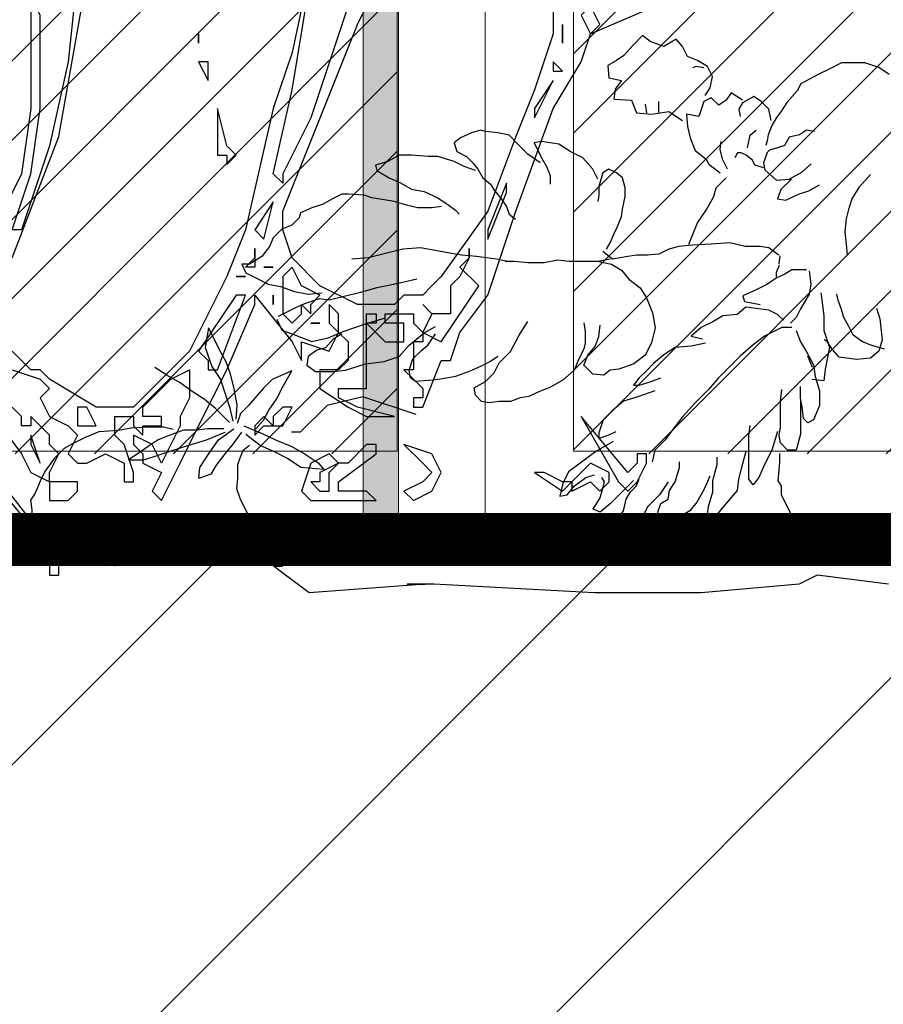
# Model space of a CAD drawing. Header units: centimetres. Extents: x 100159 to 737697, y -50084 to 234864.
# Tile 119 of 165: x 403888 to 403937, y -17888 to -17832. Entities that reach past the tile are written whole.
import ezdxf

# ---------------------------------------------------------------- set-up
doc = ezdxf.new("R2010")
doc.units = ezdxf.units.CM
doc.linetypes.add('CACHEX2', pattern=[19.05, 12.7, -6.35])
doc.layers.get('0').update_dxf_attribs({"lineweight": 5})
for name, color, linetype, lineweight in [('40', 8, 'CACHEX2', 5), ('DDL- MENUISERIES EXT', 8, 'Continuous', 5), ('DDL- STRUCTURE', 5, 'Continuous', 5), ('DDL-HACHURES', 252, 'Continuous', 13), ('DDL-HACHURES POCHAGE GRIS', 251, 'Continuous', 5), ('DDL-TRAIT EPAIS', 7, 'Continuous', 5)]:
    doc.layers.add(name, color=color, linetype=linetype, lineweight=lineweight)
doc.layers.add('DDL- PAYSAGE', color=63, linetype='Continuous')

# ---------------------------------------------------------------- blocks, each defined once
blk = doc.blocks.new('fenetre facade est self')
at = {"layer": 'DDL- MENUISERIES EXT', "lineweight": 5, "true_color": 0x7aafdf}
h = blk.add_hatch(dxfattribs=at)
h.set_pattern_fill('ANSI31', color=143, angle=-1e-14)
h.paths.add_polyline_path([(-2052.073, 3), (-2188.079, 3), (-2188.079, -349), (-2052.073, -349)])
h.paths.add_polyline_path([(-1962.073, 3), (-2042.073, 3), (-2042.073, -349), (-1962.073, -349)])
h.paths.add_polyline_path([(-1772.073, 3.142), (-1952.073, 3.142), (-1952.073, -349), (-1772.073, -349)])
h.paths.add_polyline_path([(-1682.073, 3.116), (-1762.073, 3.116), (-1762.073, -349), (-1682.073, -349)])
h.paths.add_polyline_path([(-1557.454, 3.116), (-1672.073, 3.116), (-1672.073, -349), (-1557.454, -349)])
h.paths.add_polyline_path([(-1455.454, 3), (-1547.454, 3), (-1547.454, -349), (-1455.454, -349)])
h.paths.add_polyline_path([(-1122.044, 3), (-1355.594, 3), (-1355.594, -349), (-1122.044, -349)])
h.paths.add_polyline_path([(-948.044, 3.142), (-1112.044, 3.142), (-1112.044, -349), (-948.044, -349)])
h.paths.add_polyline_path([(-747.044, 3.142), (-938.044, 3.142), (-938.044, -349), (-747.044, -349)])
h.paths.add_polyline_path([(-557.044, 3.213), (-737.044, 3.213), (-737.044, -349), (-557.044, -349)])
h.paths.add_polyline_path([(-467.044, 3.142), (-547.044, 3.142), (-547.044, -349), (-467.044, -349)])
h.paths.add_polyline_path([(-277.044, 3.142), (-457.044, 3.142), (-457.044, -349), (-277.044, -349)])
h.paths.add_polyline_path([(-64.589, 3.142), (-267.044, 3.142), (-267.044, -349), (-64.589, -349)])
at = {"linetype": 'Continuous'}
for points in [[(-2047.073, 8), (-2047.073, -353.858), (-1957.073, -353.858), (-1957.073, 8)], [(-1767.073, 8.142), (-1767.073, -353.858), (-1957.073, -353.858), (-1957.073, 8.142)], [(-2042.073, 3), (-2042.073, -348.858), (-1962.073, -348.858), (-1962.073, 3)], [(-1772.073, 3.142), (-1772.073, -348.858), (-1952.073, -348.858), (-1952.073, 3.142)]]:
    blk.add_lwpolyline(points, close=True, dxfattribs=at)
blk = doc.blocks.new('ARBUST3')
at = {"color": 0}
for p, q in [((0.0386, 0.6166), (0.0454, 0.6247)), ((0.0454, 0.6247), (0.0589, 0.6166)), ((0.0589, 0.6166), (0.0738, 0.622)), ((0.0738, 0.622), (0.0819, 0.6288)), ((0.0819, 0.6288), (0.0927, 0.6179)), ((0.0332, 0.6058), (0.0386, 0.6166)), ((0.0927, 0.6179), (0.1022, 0.6071)), ((-0.174, 0.594), (-0.1589, 0.599)), ((-0.1589, 0.599), (-0.1475, 0.599)), ((-0.1475, 0.599), (-0.1337, 0.599)), ((-0.1337, 0.599), (-0.1211, 0.5927)), ((0.0115, 0.5949), (0.0224, 0.6017)), ((0.0224, 0.6017), (0.0332, 0.6058)), ((0.1022, 0.6071), (0.1103, 0.6017)), ((0.1103, 0.6017), (0.1198, 0.5963)), ((-0.1853, 0.5864), (-0.174, 0.594)), ((-0.1211, 0.5927), (-0.1085, 0.5864)), ((0.0061, 0.5841), (0.0115, 0.5949)), ((0.0156, 0.5936), (0.0237, 0.5949)), ((0.0237, 0.5949), (0.0278, 0.5936)), ((0.1198, 0.5963), (0.1184, 0.5827)), ((-0.1085, 0.5864), (-0.0896, 0.5763)), ((-0.0896, 0.5763), (-0.0858, 0.5688)), ((0.0088, 0.5719), (0.0061, 0.5841)), ((0.1184, 0.5827), (0.1049, 0.58)), ((0.1049, 0.58), (0.1117, 0.5706)), ((-0.0858, 0.5688), (-0.0744, 0.5562)), ((-0.0264, 0.5584), (-0.0142, 0.5665)), ((-0.0142, 0.5665), (-0.0088, 0.5584)), ((0.0142, 0.5638), (0.0088, 0.5719)), ((0.1117, 0.5706), (0.113, 0.5597)), ((-0.0744, 0.5562), (-0.0681, 0.5461)), ((-0.0548, 0.5489), (-0.0467, 0.557)), ((-0.0467, 0.557), (-0.0385, 0.5624)), ((-0.0385, 0.5624), (-0.0264, 0.5557)), ((-0.0264, 0.5557), (-0.0223, 0.5489)), ((-0.0088, 0.5584), (-0.0006, 0.553)), ((-0.0006, 0.553), (0.0075, 0.5611)), ((0.0075, 0.5611), (0.0156, 0.557)), ((0.0156, 0.557), (0.021, 0.5408)), ((0.0643, 0.5516), (0.0643, 0.557)), ((0.0941, 0.5584), (0.0887, 0.5448)), ((0.113, 0.5597), (0.0941, 0.5584)), ((-0.0681, 0.5461), (-0.0631, 0.5398)), ((-0.0575, 0.5367), (-0.0548, 0.5489)), ((-0.0223, 0.5489), (-0.0237, 0.5408)), ((0.0535, 0.5462), (0.0386, 0.5367)), ((0.0724, 0.5435), (0.0535, 0.5462)), ((0.0643, 0.5448), (0.0643, 0.5516)), ((0.0887, 0.5448), (0.0724, 0.5435)), ((0.0792, 0.5543), (0.0778, 0.5448)), ((-0.0631, 0.5398), (-0.0581, 0.531)), ((0.021, 0.5408), (0.0345, 0.5435)), ((0.0345, 0.5435), (0.0332, 0.5299)), ((-0.1047, 0.5247), (-0.0959, 0.5259)), ((-0.0959, 0.5259), (-0.0883, 0.5209)), ((-0.0581, 0.531), (-0.0543, 0.5209)), ((-0.0345, 0.5205), (-0.0412, 0.5259)), ((0.0332, 0.5299), (0.0305, 0.5177)), ((0.2267, 0.5205), (0.2389, 0.5232)), ((0.2389, 0.5232), (0.2524, 0.5245)), ((0.2524, 0.5245), (0.2578, 0.5259)), ((0.2578, 0.5259), (0.2673, 0.5232)), ((0.2673, 0.5232), (0.2795, 0.5177)), ((-0.0883, 0.5209), (-0.077, 0.5184)), ((-0.077, 0.5184), (-0.0719, 0.5095)), ((-0.0543, 0.5209), (-0.053, 0.5146)), ((-0.053, 0.5146), (-0.0518, 0.5095)), ((-0.0318, 0.5069), (-0.0345, 0.5205)), ((-0.002, 0.5056), (-0.0034, 0.5137)), ((0.0305, 0.5177), (0.0251, 0.5042)), ((0.1726, 0.511), (0.1915, 0.5137)), ((0.1915, 0.5137), (0.1996, 0.5123)), ((0.1996, 0.5123), (0.1915, 0.4961)), ((0.2172, 0.511), (0.2267, 0.5205)), ((0.2795, 0.5177), (0.2862, 0.5123)), ((0.2862, 0.5123), (0.2835, 0.5029)), ((-0.0719, 0.5095), (-0.0644, 0.507)), ((-0.0644, 0.507), (-0.0555, 0.5045)), ((-0.0555, 0.5045), (-0.053, 0.502)), ((-0.053, 0.502), (-0.0492, 0.4906)), ((-0.0047, 0.4947), (-0.002, 0.5056)), ((0.0251, 0.5042), (0.0129, 0.4947)), ((0.1469, 0.4961), (0.1604, 0.5029)), ((0.1604, 0.5029), (0.1726, 0.511)), ((0.2064, 0.5001), (0.2172, 0.511)), ((0.2835, 0.5029), (0.2727, 0.4974)), ((-0.0399, 0.488), (-0.0372, 0.4934)), ((-0.0372, 0.4934), (-0.0304, 0.4988)), ((-0.0304, 0.4988), (-0.025, 0.5015)), ((-0.025, 0.5015), (-0.0209, 0.5015)), ((-0.0209, 0.5015), (-0.0182, 0.4961)), ((-0.0101, 0.4839), (-0.0047, 0.4947)), ((0.0129, 0.4947), (0.0102, 0.4893)), ((0.136, 0.4839), (0.1469, 0.4961)), ((0.1915, 0.4961), (0.1861, 0.4866)), ((0.1929, 0.4907), (0.2064, 0.5001)), ((0.2727, 0.4974), (0.2659, 0.4907)), ((0.2754, 0.4866), (0.2862, 0.492)), ((0.2862, 0.492), (0.3038, 0.4974)), ((0.3038, 0.4974), (0.3147, 0.4974)), ((0.3147, 0.4974), (0.3323, 0.4988)), ((0.3323, 0.4988), (0.3458, 0.4988)), ((0.3458, 0.4988), (0.358, 0.492)), ((0.358, 0.492), (0.3715, 0.488)), ((-0.0908, 0.4805), (-0.1009, 0.4894)), ((-0.077, 0.473), (-0.0908, 0.4805)), ((-0.0505, 0.4831), (-0.0631, 0.4717)), ((-0.0492, 0.4906), (-0.0505, 0.4831)), ((-0.0494, 0.4852), (-0.0399, 0.488)), ((0.0102, 0.4893), (-0.002, 0.4798)), ((0.1103, 0.4798), (0.1184, 0.4839)), ((0.1184, 0.4839), (0.1252, 0.4798)), ((0.1306, 0.4731), (0.136, 0.4839)), ((0.1861, 0.4866), (0.182, 0.4771)), ((0.2605, 0.4839), (0.2551, 0.4744)), ((0.2659, 0.4907), (0.2605, 0.4839)), ((0.2632, 0.4825), (0.2754, 0.4866)), ((0.3702, 0.4825), (0.3566, 0.4744)), ((0.3715, 0.488), (0.3702, 0.4825)), ((-0.1652, 0.478), (-0.1526, 0.4641)), ((-0.0795, 0.473), (-0.0681, 0.4616)), ((-0.0631, 0.4717), (-0.077, 0.473)), ((0.0021, 0.4636), (-0.0088, 0.4744)), ((0.1008, 0.4636), (0.1036, 0.4744)), ((0.1036, 0.4744), (0.1103, 0.4798)), ((0.1252, 0.4798), (0.1293, 0.4649)), ((0.182, 0.4771), (0.182, 0.4676)), ((0.2551, 0.4744), (0.247, 0.4676)), ((0.3566, 0.4744), (0.3444, 0.469)), ((-0.1526, 0.4641), (-0.145, 0.4515)), ((-0.0984, 0.4604), (-0.1097, 0.4667)), ((-0.087, 0.4566), (-0.0984, 0.4604)), ((-0.0681, 0.4616), (-0.0644, 0.4515)), ((0.0048, 0.4541), (0.0021, 0.4636)), ((0.1008, 0.4541), (0.1008, 0.4636)), ((0.1293, 0.4649), (0.1293, 0.4555)), ((0.2429, 0.4609), (0.2348, 0.4514)), ((0.247, 0.4676), (0.2429, 0.4609)), ((0.3187, 0.4595), (0.3038, 0.4527)), ((0.3323, 0.4622), (0.3187, 0.4595)), ((0.3444, 0.469), (0.3323, 0.4622)), ((-0.145, 0.4515), (-0.1412, 0.4402)), ((-0.0732, 0.4503), (-0.087, 0.4566)), ((-0.0644, 0.4515), (-0.0732, 0.4503)), ((0.0129, 0.4392), (0.0048, 0.4541)), ((0.1036, 0.4406), (0.1008, 0.4541)), ((0.1293, 0.4555), (0.1306, 0.4487)), ((0.2348, 0.4514), (0.2294, 0.4433)), ((0.3038, 0.4527), (0.2917, 0.4446)), ((0.3363, 0.4446), (0.3512, 0.4487)), ((0.3512, 0.4487), (0.3756, 0.4527)), ((0.3756, 0.4527), (0.3837, 0.4555)), ((0.3837, 0.4555), (0.4013, 0.4568)), ((0.4013, 0.4568), (0.408, 0.4568)), ((0.408, 0.4568), (0.4189, 0.4514)), ((0.4189, 0.4514), (0.4283, 0.446)), ((-0.1412, 0.4402), (-0.1387, 0.4301)), ((0.0224, 0.4257), (0.0129, 0.4392)), ((0.1049, 0.4324), (0.1036, 0.4406)), ((0.2294, 0.4433), (0.2267, 0.4351)), ((0.2849, 0.4392), (0.2808, 0.4351)), ((0.2917, 0.4446), (0.2849, 0.4392)), ((0.2998, 0.4433), (0.3106, 0.4419)), ((0.3106, 0.4419), (0.3255, 0.4419)), ((0.3255, 0.4419), (0.3363, 0.4446)), ((0.4283, 0.446), (0.4405, 0.4419)), ((0.4405, 0.4419), (0.4527, 0.4365)), ((-0.1387, 0.4301), (-0.1374, 0.4162)), ((0.109, 0.4216), (0.1049, 0.4324)), ((0.2267, 0.4351), (0.2199, 0.4297)), ((0.4527, 0.4365), (0.4541, 0.4311)), ((0.4541, 0.4311), (0.4622, 0.423)), ((-0.1374, 0.4162), (-0.1387, 0.4024)), ((0.0278, 0.4121), (0.0224, 0.4257)), ((0.113, 0.4135), (0.109, 0.4216)), ((0.4622, 0.423), (0.473, 0.4189)), ((0.473, 0.4189), (0.4825, 0.4094)), ((0.0318, 0.4026), (0.0278, 0.4121)), ((0.1171, 0.404), (0.113, 0.4135)), ((0.4825, 0.4094), (0.4865, 0.3999)), ((-0.1387, 0.4024), (-0.14, 0.391)), ((-0.0656, 0.3905), (-0.0548, 0.3986)), ((-0.0548, 0.3986), (-0.0453, 0.3999)), ((-0.0453, 0.3999), (-0.0291, 0.3999)), ((-0.0291, 0.3999), (-0.0128, 0.404)), ((-0.0128, 0.404), (0.0075, 0.4026)), ((0.0075, 0.4026), (0.0278, 0.4013)), ((0.0278, 0.4013), (0.0427, 0.3999)), ((0.0427, 0.3999), (0.0535, 0.3972)), ((0.0535, 0.3972), (0.0643, 0.3918)), ((0.1211, 0.3972), (0.1171, 0.404)), ((0.293, 0.3932), (0.3228, 0.3986)), ((0.3228, 0.3986), (0.3417, 0.3972)), ((0.3417, 0.3972), (0.3796, 0.3878)), ((0.4865, 0.3999), (0.4947, 0.3891)), ((-0.0669, 0.3898), (-0.0656, 0.3809)), ((0.0643, 0.3918), (0.0778, 0.3905)), ((0.0765, 0.3905), (0.0887, 0.3905)), ((0.0887, 0.3905), (0.0981, 0.3891)), ((0.0981, 0.3891), (0.1144, 0.3864)), ((0.1144, 0.3864), (0.1252, 0.3945)), ((0.1171, 0.3864), (0.1306, 0.3837)), ((0.1617, 0.3837), (0.1739, 0.385)), ((0.1739, 0.385), (0.1888, 0.3823)), ((0.2281, 0.3837), (0.2402, 0.3864)), ((0.2402, 0.3864), (0.2619, 0.3891)), ((0.2619, 0.3891), (0.2781, 0.3905)), ((0.2781, 0.3905), (0.293, 0.3932)), ((0.3796, 0.3878), (0.3972, 0.3864)), ((0.4947, 0.3891), (0.5082, 0.381)), ((-0.0957, 0.3748), (-0.0894, 0.3748)), ((-0.0894, 0.3748), (-0.08, 0.3748)), ((-0.08, 0.3748), (-0.0722, 0.3701)), ((-0.066, 0.3795), (-0.0628, 0.3717)), ((0.1049, 0.3742), (0.0968, 0.3647)), ((0.1157, 0.381), (0.1049, 0.3742)), ((0.1293, 0.3837), (0.1157, 0.381)), ((0.1306, 0.3837), (0.1455, 0.3837)), ((0.1455, 0.3837), (0.1617, 0.3837)), ((0.1888, 0.3823), (0.2064, 0.3823)), ((0.2064, 0.3823), (0.2213, 0.3837)), ((0.2213, 0.3837), (0.2308, 0.3837)), ((0.5082, 0.381), (0.5163, 0.381)), ((0.5163, 0.381), (0.5122, 0.3715)), ((-0.0988, 0.3733), (-0.1003, 0.3592)), ((-0.0722, 0.3701), (-0.0628, 0.3655)), ((-0.0628, 0.3717), (-0.0628, 0.367)), ((-0.0628, 0.3655), (-0.0535, 0.3592)), ((0.0968, 0.3647), (0.0846, 0.3553)), ((0.3268, 0.3647), (0.3377, 0.362)), ((0.5014, 0.3661), (0.4879, 0.3593)), ((0.5122, 0.3715), (0.5014, 0.3661)), ((-0.1003, 0.3592), (-0.0988, 0.3483)), ((-0.0535, 0.3592), (-0.041, 0.3529)), ((-0.041, 0.3529), (-0.0269, 0.3467)), ((0.0846, 0.3553), (0.0778, 0.3444)), ((0.3377, 0.362), (0.3553, 0.358)), ((0.3553, 0.358), (0.3702, 0.3553)), ((0.3702, 0.3553), (0.3891, 0.3498)), ((0.4744, 0.3566), (0.4595, 0.3512)), ((0.4879, 0.3593), (0.4744, 0.3566)), ((-0.1337, 0.3318), (-0.1299, 0.3419)), ((-0.1299, 0.3419), (-0.1286, 0.3482)), ((-0.1113, 0.3498), (-0.1129, 0.3389)), ((-0.0988, 0.3483), (-0.0894, 0.3326)), ((-0.0269, 0.3467), (-0.0285, 0.3404)), ((0.0778, 0.3444), (0.0711, 0.3282)), ((0.3891, 0.3498), (0.4053, 0.3458)), ((0.4053, 0.3458), (0.4216, 0.3417)), ((0.4216, 0.3417), (0.4324, 0.3431)), ((0.4446, 0.3485), (0.4297, 0.3498)), ((0.4324, 0.3431), (0.4486, 0.3377)), ((0.4595, 0.3512), (0.4446, 0.3485)), ((-0.1715, 0.333), (-0.1752, 0.3217)), ((-0.1362, 0.3229), (-0.1337, 0.3318)), ((-0.1129, 0.3389), (-0.1144, 0.3248)), ((-0.0894, 0.3326), (-0.0847, 0.3232)), ((-0.0644, 0.3264), (-0.055, 0.331)), ((-0.055, 0.331), (-0.0441, 0.3326)), ((-0.0285, 0.3404), (-0.0456, 0.3373)), ((-0.0441, 0.3326), (-0.03, 0.3342)), ((-0.03, 0.3342), (-0.0206, 0.3264)), ((0.4486, 0.3377), (0.4581, 0.3336)), ((0.4581, 0.3336), (0.4662, 0.3295)), ((-0.1752, 0.3217), (-0.1778, 0.299)), ((-0.1412, 0.3141), (-0.1362, 0.3229)), ((-0.1144, 0.3248), (-0.1144, 0.3091)), ((-0.0847, 0.3232), (-0.0785, 0.317)), ((-0.0707, 0.3201), (-0.0644, 0.3264)), ((-0.0206, 0.3264), (-0.005, 0.3248)), ((-0.005, 0.3248), (0.0059, 0.3185)), ((0.0711, 0.3282), (0.0684, 0.3119)), ((0.3823, 0.316), (0.3607, 0.3228)), ((0.4662, 0.3295), (0.4771, 0.3241)), ((0.4784, 0.3214), (0.473, 0.3092)), ((-0.1463, 0.304), (-0.1412, 0.3141)), ((-0.08, 0.3123), (-0.0691, 0.3123)), ((-0.0691, 0.3123), (-0.0503, 0.3029)), ((0.0059, 0.3185), (0.0184, 0.3123)), ((0.0184, 0.3123), (0.0294, 0.3029)), ((0.0684, 0.3119), (0.0724, 0.2957)), ((0.1293, 0.3024), (0.1279, 0.3146)), ((0.1455, 0.3173), (0.1442, 0.3079)), ((0.2159, 0.3038), (0.2064, 0.3187)), ((0.3187, 0.3065), (0.3065, 0.3133)), ((0.4067, 0.3079), (0.3823, 0.316)), ((0.5465, 0.2999), (0.5525, 0.3118)), ((0.5525, 0.3118), (0.5561, 0.2904)), ((-0.1778, 0.299), (-0.174, 0.2864)), ((-0.1563, 0.2965), (-0.1463, 0.304)), ((-0.1144, 0.3091), (-0.1207, 0.2904)), ((-0.1185, 0.2965), (-0.1148, 0.299)), ((-0.0847, 0.3091), (-0.0894, 0.2966)), ((-0.0503, 0.3029), (-0.0378, 0.2935)), ((0.0294, 0.3029), (0.0169, 0.2998)), ((0.1333, 0.2916), (0.1293, 0.3024)), ((0.1442, 0.3079), (0.1442, 0.2957)), ((0.2253, 0.2862), (0.2159, 0.3038)), ((0.3147, 0.293), (0.3065, 0.3052)), ((0.335, 0.293), (0.3187, 0.3065)), ((0.4229, 0.3011), (0.4067, 0.3079)), ((0.408, 0.3052), (0.4175, 0.2997)), ((0.4175, 0.2997), (0.4256, 0.2903)), ((0.4405, 0.297), (0.4229, 0.3011)), ((0.4581, 0.3038), (0.4405, 0.297)), ((0.473, 0.3092), (0.4581, 0.3038)), ((0.5406, 0.288), (0.5465, 0.2999)), ((-0.1803, 0.2889), (-0.1664, 0.2927)), ((-0.1664, 0.2927), (-0.1563, 0.2965)), ((-0.1311, 0.2801), (-0.1236, 0.2889)), ((-0.1236, 0.2889), (-0.1185, 0.2965)), ((-0.1207, 0.2904), (-0.116, 0.2669)), ((-0.0894, 0.2966), (-0.0957, 0.2857)), ((-0.0378, 0.2935), (-0.0238, 0.281)), ((0.0138, 0.2951), (0.0294, 0.2919)), ((0.0294, 0.2919), (0.0466, 0.2904)), ((0.0466, 0.2904), (0.0591, 0.2826)), ((0.0724, 0.2957), (0.0792, 0.2821)), ((0.1414, 0.2821), (0.1333, 0.2916)), ((0.1442, 0.2957), (0.1455, 0.2889)), ((0.1455, 0.2889), (0.1509, 0.2781)), ((0.3214, 0.2875), (0.3147, 0.293)), ((0.3458, 0.2808), (0.335, 0.293)), ((0.4256, 0.2903), (0.4351, 0.2875)), ((0.5561, 0.2904), (0.5489, 0.2701)), ((-0.174, 0.2864), (-0.1652, 0.2788)), ((-0.1652, 0.2788), (-0.15, 0.2776)), ((-0.15, 0.2776), (-0.1311, 0.2801)), ((-0.0957, 0.2857), (-0.1035, 0.2716)), ((-0.1022, 0.2687), (-0.0971, 0.2813)), ((-0.0238, 0.281), (-0.0113, 0.2685)), ((0.0591, 0.2826), (0.07, 0.2732)), ((0.0792, 0.2821), (0.0914, 0.2727)), ((0.1455, 0.2713), (0.1414, 0.2821)), ((0.1509, 0.2781), (0.1563, 0.2659)), ((0.2375, 0.274), (0.2253, 0.2862)), ((0.2389, 0.2808), (0.247, 0.2754)), ((0.3309, 0.2781), (0.3214, 0.2875)), ((0.335, 0.2659), (0.3309, 0.2781)), ((0.362, 0.2754), (0.3458, 0.2808)), ((0.4351, 0.2875), (0.4446, 0.2808)), ((0.4446, 0.2808), (0.4459, 0.2713)), ((0.5334, 0.2749), (0.5406, 0.288)), ((-0.116, 0.2669), (-0.1144, 0.2544)), ((-0.1035, 0.2716), (-0.105, 0.2591)), ((-0.0113, 0.2685), (-0.0003, 0.2575)), ((0.07, 0.2732), (0.0778, 0.2653)), ((0.0914, 0.2727), (0.1076, 0.2672)), ((0.1076, 0.2672), (0.1171, 0.2659)), ((0.136, 0.2618), (0.1455, 0.2713)), ((0.2429, 0.2632), (0.2375, 0.274)), ((0.247, 0.2754), (0.2578, 0.2699)), ((0.2578, 0.2699), (0.27, 0.2645)), ((0.3823, 0.2727), (0.362, 0.2754)), ((0.404, 0.2659), (0.3823, 0.2727)), ((0.4459, 0.2713), (0.4365, 0.2645)), ((0.5287, 0.2618), (0.5334, 0.2749)), ((0.5489, 0.2701), (0.5394, 0.2558)), ((0.5977, 0.2606), (0.6108, 0.2689)), ((-0.105, 0.2591), (-0.1097, 0.2434)), ((-0.0003, 0.2575), (0.0106, 0.245)), ((0.0747, 0.2528), (0.0622, 0.2575)), ((0.0778, 0.2653), (0.0857, 0.2575)), ((0.0857, 0.2575), (0.0919, 0.2497)), ((0.1171, 0.2659), (0.1239, 0.2605)), ((0.1239, 0.2605), (0.136, 0.2618)), ((0.1563, 0.2659), (0.1685, 0.2551)), ((0.2524, 0.2537), (0.2429, 0.2632)), ((0.27, 0.2645), (0.2849, 0.2591)), ((0.2849, 0.2591), (0.2984, 0.2564)), ((0.2984, 0.2564), (0.3093, 0.2551)), ((0.3282, 0.2537), (0.3336, 0.2578)), ((0.3336, 0.2578), (0.335, 0.2659)), ((0.4175, 0.2645), (0.404, 0.2659)), ((0.4365, 0.2645), (0.4175, 0.2645)), ((0.4621, 0.2654), (0.4835, 0.2558)), ((0.4716, 0.2487), (0.4621, 0.2654)), ((0.5251, 0.2475), (0.5287, 0.2618)), ((0.5834, 0.2523), (0.5977, 0.2606)), ((-0.1144, 0.2544), (-0.1019, 0.256)), ((-0.0894, 0.2356), (-0.0894, 0.2481)), ((0.0857, 0.2497), (0.0747, 0.2528)), ((0.0919, 0.2497), (0.0857, 0.2497)), ((0.1685, 0.2551), (0.1834, 0.2469)), ((0.1834, 0.2469), (0.1902, 0.2442)), ((0.2646, 0.2469), (0.2524, 0.2537)), ((0.2632, 0.2388), (0.2646, 0.2469)), ((0.3093, 0.2551), (0.3282, 0.2537)), ((0.4787, 0.2344), (0.4716, 0.2487)), ((0.4835, 0.2558), (0.493, 0.2463)), ((0.493, 0.2463), (0.5025, 0.2356)), ((0.5216, 0.2285), (0.5251, 0.2475)), ((0.5394, 0.2558), (0.5346, 0.2404)), ((0.5703, 0.2427), (0.5834, 0.2523)), ((-0.1097, 0.2434), (-0.1097, 0.2278)), ((-0.091, 0.2262), (-0.0894, 0.2356)), ((-0.0675, 0.2325), (-0.0691, 0.245)), ((0.0106, 0.245), (0.0247, 0.2309)), ((0.0685, 0.2434), (0.0872, 0.2372)), ((0.0872, 0.2372), (0.1028, 0.2325)), ((0.1902, 0.2442), (0.1969, 0.2415)), ((0.1969, 0.2415), (0.2051, 0.2374)), ((0.2051, 0.2374), (0.2145, 0.2361)), ((0.2145, 0.2361), (0.2253, 0.232)), ((0.2565, 0.232), (0.2632, 0.2388)), ((0.3274, 0.2179), (0.3854, 0.2372)), ((0.3854, 0.2372), (0.424, 0.2275)), ((0.5025, 0.2356), (0.5097, 0.2273)), ((0.5346, 0.2404), (0.5299, 0.2261)), ((0.5572, 0.2344), (0.5703, 0.2427)), ((-0.1097, 0.2278), (-0.1035, 0.2122)), ((-0.0925, 0.2137), (-0.091, 0.2262)), ((-0.0894, 0.2325), (-0.0894, 0.2106)), ((-0.0675, 0.2294), (-0.0675, 0.2325)), ((-0.0675, 0.2043), (-0.0675, 0.2294)), ((0.0247, 0.2309), (0.0388, 0.2153)), ((0.1028, 0.2325), (0.1153, 0.2215)), ((0.2253, 0.232), (0.2375, 0.232)), ((0.2375, 0.232), (0.2484, 0.2307)), ((0.2484, 0.2307), (0.2565, 0.232)), ((0.424, 0.2275), (0.453, 0.1986)), ((0.487, 0.2225), (0.4787, 0.2344)), ((0.5097, 0.2273), (0.518, 0.2189)), ((0.5227, 0.213), (0.5216, 0.2285)), ((0.5299, 0.2261), (0.5263, 0.2106)), ((0.5299, 0.2094), (0.5453, 0.2249)), ((0.5453, 0.2249), (0.5572, 0.2344)), ((-0.0972, 0.209), (-0.0925, 0.2137)), ((0.0388, 0.2153), (0.0497, 0.2012)), ((0.1153, 0.2215), (0.1247, 0.2122)), ((0.493, 0.2118), (0.487, 0.2225)), ((0.518, 0.2189), (0.5216, 0.2082)), ((-0.1035, 0.2122), (-0.0972, 0.209)), ((-0.0894, 0.2106), (-0.0894, 0.1965)), ((-0.066, 0.195), (-0.0675, 0.2043)), ((-0.0331, 0.195), (-0.0347, 0.2059)), ((0.1247, 0.2122), (0.1294, 0.1981)), ((0.5013, 0.2023), (0.493, 0.2118)), ((0.5144, 0.2058), (0.4942, 0.1975)), ((0.5908, 0.2017), (0.6012, 0.2043)), ((0.6012, 0.2043), (0.6168, 0.2043)), ((0.6168, 0.2043), (0.6363, 0.203)), ((0.6363, 0.203), (0.6506, 0.2004)), ((-0.0894, 0.1965), (-0.0847, 0.1793)), ((-0.0675, 0.1871), (-0.066, 0.195)), ((-0.0644, 0.1996), (-0.0581, 0.1793)), ((-0.0331, 0.1809), (-0.0331, 0.195)), ((0.0497, 0.2012), (0.0575, 0.1903)), ((0.1169, 0.1965), (0.1107, 0.1996)), ((0.1294, 0.1918), (0.1169, 0.1965)), ((0.1294, 0.1981), (0.1294, 0.1918)), ((0.453, 0.1986), (0.4626, 0.1986)), ((0.4942, 0.1975), (0.4799, 0.1904)), ((0.4966, 0.1844), (0.512, 0.1963)), ((0.5168, 0.1987), (0.5263, 0.1856)), ((0.5418, 0.1904), (0.5251, 0.2023)), ((0.5549, 0.1904), (0.5346, 0.1987)), ((0.5358, 0.2023), (0.5537, 0.2023)), ((0.5537, 0.2023), (0.5644, 0.2011)), ((0.5644, 0.2011), (0.5798, 0.2011)), ((0.5798, 0.2011), (0.5953, 0.1951)), ((0.5953, 0.1951), (0.6072, 0.1904)), ((0.6506, 0.2004), (0.6714, 0.1991)), ((0.6714, 0.1991), (0.687, 0.1926)), ((0.687, 0.1926), (0.7, 0.1861)), ((-0.0753, 0.1793), (-0.0675, 0.1871)), ((0.0575, 0.1903), (0.0685, 0.1793)), ((0.1138, 0.1887), (0.1325, 0.1778)), ((0.4621, 0.1832), (0.4478, 0.1749)), ((0.4799, 0.1904), (0.4621, 0.1832)), ((0.4811, 0.1773), (0.4966, 0.1844)), ((0.5082, 0.1845), (0.5152, 0.1787)), ((0.5263, 0.1856), (0.5358, 0.1737)), ((0.5525, 0.1749), (0.5418, 0.1904)), ((0.5751, 0.1844), (0.5549, 0.1904)), ((0.5929, 0.1785), (0.5751, 0.1844)), ((0.6072, 0.1904), (0.6179, 0.1832)), ((0.6179, 0.1832), (0.6298, 0.1749)), ((0.7, 0.1861), (0.7091, 0.1809)), ((-0.0847, 0.1793), (-0.08, 0.1793)), ((-0.08, 0.1793), (-0.0753, 0.1793)), ((-0.0667, 0.1658), (-0.0667, 0.1756)), ((-0.0581, 0.1793), (-0.0503, 0.1637)), ((-0.0331, 0.1668), (-0.0331, 0.1809)), ((-0.03, 0.1778), (-0.0253, 0.1605)), ((0.0012, 0.1637), (0.0012, 0.1715)), ((0.0685, 0.1793), (0.0716, 0.1668)), ((0.1325, 0.1778), (0.1497, 0.1652)), ((0.4478, 0.1749), (0.4335, 0.1654)), ((0.4668, 0.1701), (0.4811, 0.1773)), ((0.5152, 0.1787), (0.5187, 0.1705)), ((0.5358, 0.1737), (0.5442, 0.163)), ((0.562, 0.1606), (0.5525, 0.1749)), ((0.6072, 0.1737), (0.5929, 0.1785)), ((0.6227, 0.1689), (0.6072, 0.1737)), ((0.6298, 0.1749), (0.6393, 0.1689)), ((0.7091, 0.1809), (0.7195, 0.1705)), ((-0.0651, 0.1462), (-0.0667, 0.1658)), ((-0.0503, 0.1637), (-0.0441, 0.1496)), ((-0.0331, 0.148), (-0.0331, 0.1668)), ((-0.0253, 0.1605), (-0.0222, 0.148)), ((0.0059, 0.1465), (0.0012, 0.1637)), ((0.0419, 0.1605), (0.0419, 0.1668)), ((0.0466, 0.1449), (0.0419, 0.1605)), ((0.1497, 0.1652), (0.1622, 0.1559)), ((0.4335, 0.1654), (0.4276, 0.1582)), ((0.4276, 0.1582), (0.4525, 0.1606)), ((0.4525, 0.1606), (0.4668, 0.1701)), ((0.5187, 0.1705), (0.5211, 0.1635)), ((0.5211, 0.1635), (0.5211, 0.1576)), ((0.5442, 0.163), (0.5501, 0.1534)), ((0.5632, 0.1487), (0.562, 0.1606)), ((0.6393, 0.1689), (0.6227, 0.1689)), ((0.7195, 0.1705), (0.7299, 0.1562)), ((-0.0441, 0.1496), (-0.0378, 0.1418)), ((0.0091, 0.1512), (0.0153, 0.1371)), ((0.1232, 0.1449), (0.1263, 0.1496)), ((0.1435, 0.1496), (0.1341, 0.1527)), ((0.156, 0.1402), (0.1435, 0.1496)), ((0.1622, 0.1559), (0.1685, 0.1433)), ((0.5211, 0.1576), (0.5211, 0.1483)), ((0.5501, 0.1534), (0.5632, 0.1487)), ((0.7299, 0.1562), (0.7351, 0.1458)), ((-0.0686, 0.1406), (-0.0651, 0.1462)), ((-0.0686, 0.1309), (-0.0686, 0.1406)), ((-0.0378, 0.1418), (-0.0331, 0.148)), ((-0.0222, 0.148), (-0.0206, 0.1355)), ((0.0059, 0.134), (0.0059, 0.1465)), ((0.0528, 0.1355), (0.0466, 0.1449)), ((0.0544, 0.1449), (0.0638, 0.1308)), ((0.0888, 0.1402), (0.0857, 0.148)), ((0.095, 0.134), (0.0888, 0.1402)), ((0.0919, 0.1465), (0.106, 0.1324)), ((0.1263, 0.134), (0.1232, 0.1449)), ((0.1638, 0.1308), (0.156, 0.1402)), ((0.1685, 0.1433), (0.1716, 0.1293)), ((0.5211, 0.1483), (0.5222, 0.1378)), ((0.7351, 0.1458), (0.7403, 0.1328)), ((-0.0879, 0.0922), (-0.0686, 0.1309)), ((-0.0206, 0.1355), (-0.0097, 0.123)), ((0.0106, 0.1183), (0.0059, 0.134)), ((0.0153, 0.1371), (0.0231, 0.123)), ((0.0544, 0.1261), (0.0528, 0.1355)), ((0.0638, 0.1308), (0.0763, 0.1183)), ((0.0997, 0.1261), (0.095, 0.134)), ((0.106, 0.1324), (0.1169, 0.1214)), ((0.1279, 0.1277), (0.1263, 0.134)), ((0.1716, 0.1293), (0.1638, 0.1308)), ((0.5222, 0.1378), (0.5187, 0.1273)), ((0.7403, 0.1328), (0.7455, 0.125)), ((-0.0097, 0.123), (0.0044, 0.1058)), ((0.0122, 0.1042), (0.0106, 0.1183)), ((0.0231, 0.123), (0.0309, 0.1136)), ((0.0622, 0.1214), (0.0544, 0.1261)), ((0.0653, 0.1121), (0.0622, 0.1214)), ((0.0763, 0.1183), (0.0841, 0.1027)), ((0.1028, 0.1136), (0.0997, 0.1261)), ((0.1169, 0.1214), (0.1279, 0.1121)), ((0.1357, 0.1152), (0.1279, 0.1277)), ((0.5187, 0.1273), (0.5106, 0.111)), ((0.7455, 0.125), (0.7442, 0.1146)), ((0.0309, 0.1136), (0.0434, 0.1058)), ((0.0669, 0.1011), (0.0653, 0.1121)), ((0.106, 0.1089), (0.1028, 0.1136)), ((0.1075, 0.0948), (0.106, 0.1089)), ((0.1279, 0.1121), (0.1357, 0.1152)), ((0.5106, 0.111), (0.5024, 0.1016)), ((0.7442, 0.1146), (0.7442, 0.1041)), ((0.0044, 0.1058), (0.0122, 0.1042)), ((0.0434, 0.1058), (0.056, 0.098)), ((0.056, 0.098), (0.0622, 0.0964)), ((0.0622, 0.0964), (0.0669, 0.1011)), ((0.0841, 0.1027), (0.0919, 0.098)), ((0.0919, 0.098), (0.1028, 0.0917)), ((0.5024, 0.1016), (0.4954, 0.0946)), ((0.7442, 0.1041), (0.7416, 0.0911)), ((-0.1072, 0.0536), (-0.0879, 0.0922)), ((0.1028, 0.0917), (0.1075, 0.0948)), ((0.4626, 0.0922), (0.4626, 0.0826)), ((0.4723, 0.0922), (0.4626, 0.0922)), ((0.4723, 0.0536), (0.4723, 0.0922)), ((0.4872, 0.0876), (0.4802, 0.0818)), ((0.4954, 0.0946), (0.4872, 0.0876)), ((0.7416, 0.0911), (0.7364, 0.0833)), ((0.3854, 0.0632), (0.4626, 0.0826)), ((0.4626, 0.0826), (0.5592, 0.0632)), ((0.5592, 0.0632), (0.6558, 0.0826)), ((0.6558, 0.0826), (0.6848, 0.0632)), ((0.6848, 0.0632), (0.7331, 0.0826)), ((0.7331, 0.0826), (0.7717, 0.0632)), ((0.2888, 0.0632), (0.3854, 0.0632)), ((0.4433, 0.0246), (0.482, 0.0536)), ((0.482, 0.0536), (0.4723, 0.0536)), ((0.6848, 0.0632), (0.6848, 0.0632)), ((-0.1845, 0.0342), (-0.1072, 0.0439)), ((-0.1072, 0.0439), (-0.0879, 0.0342)), ((-0.0879, 0.0342), (0.0183, 0.0246)), ((0.1342, 0.0246), (0.3081, 0.0342)), ((0.3081, 0.0342), (0.3371, 0.0342)), ((0.3178, 0.0342), (0.4433, 0.0246)), ((0.3371, 0.0342), (0.3178, 0.0342)), ((0.0183, 0.0246), (0.0763, 0.0246)), ((0.0763, 0.0246), (0.1342, 0.0246))]:
    blk.add_line(p, q, dxfattribs=at)
blk = doc.blocks.new('Arbue11')
for points in [[(0.3791, 0.1478), (0.3473, 0.1055), (0.3368, 0.0843), (0.3156, 0.0737), (0.3156, 0.0631), (0.3156, 0.0526), (0.3156, 0.0526), (0.305, 0.0526), (0.2944, 0.0526), (0.2838, 0.0631), (0.2838, 0.0631), (0.2838, 0.0737), (0.2944, 0.0737), (0.3156, 0.0737), (0.3156, 0.0843), (0.305, 0.1055), (0.305, 0.1055), (0.305, 0.1055), (0.305, 0.1055), (0.3156, 0.116), (0.3156, 0.1267), (0.3368, 0.1478), (0.3368, 0.1372), (0.3473, 0.1372), (0.3473, 0.1478), (0.3579, 0.1584)], [(0.3579, 0.2007), (0.3261, 0.1901), (0.3261, 0.1901), (0.3156, 0.1796), (0.3261, 0.169), (0.3156, 0.1478), (0.2944, 0.1372), (0.2838, 0.1267), (0.2944, 0.1055), (0.2838, 0.0949), (0.2732, 0.0949), (0.2521, 0.1055), (0.2309, 0.0949), (0.2309, 0.0737), (0.2203, 0.0737), (0.2203, 0.0737), (0.2203, 0.0843), (0.2203, 0.0843), (0.2309, 0.116), (0.2415, 0.1267), (0.2415, 0.1372), (0.2415, 0.1372), (0.2415, 0.1478), (0.2309, 0.1478), (0.2309, 0.1478), (0.2203, 0.1478), (0.2203, 0.1478), (0.2203, 0.1372), (0.2097, 0.1267), (0.2097, 0.1267), (0.2097, 0.1372), (0.1886, 0.1372), (0.1886, 0.1478), (0.2097, 0.1478), (0.2097, 0.1584), (0.178, 0.1901), (0.1568, 0.2007), (0.1568, 0.1901), (0.1568, 0.1796), (0.1568, 0.169), (0.1674, 0.1478), (0.1674, 0.1372), (0.1886, 0.0949), (0.1886, 0.0949), (0.1992, 0.116), (0.2203, 0.1267), (0.2203, 0.1267), (0.2203, 0.116), (0.2097, 0.1055), (0.2097, 0.0949), (0.1886, 0.0843), (0.1992, 0.0631), (0.1886, 0.0526), (0.1674, 0.0949), (0.1463, 0.1372), (0.1145, 0.2007), (0.0827, 0.2748), (0.0827, 0.2854), (0.0827, 0.2854), (0.0404, 0.2325), (0.0298, 0.2113), (0.0298, 0.2113), (0.0298, 0.2113), (0.0298, 0.2325), (-0.0019, 0.2219), (-0.0125, 0.2431), (-0.0231, 0.2325), (-0.0231, 0.2325), (-0.0231, 0.2113), (-0.0125, 0.2007), (-0.0019, 0.2007), (-0.0019, 0.2007), (-0.0019, 0.2007), (0.0087, 0.2007), (0.0087, 0.1796), (-0.0231, 0.1584), (-0.0442, 0.1478), (-0.0654, 0.1478), (-0.076, 0.1478), (-0.076, 0.1478), (-0.0337, 0.1584), (-0.0125, 0.169), (-0.0125, 0.1796), (-0.0231, 0.1796), (-0.0442, 0.1796), (-0.0442, 0.2007), (-0.0442, 0.2431), (-0.0442, 0.2536), (-0.0654, 0.2325), (-0.0866, 0.2325), (-0.0866, 0.2536), (-0.0654, 0.2536), (-0.0654, 0.2642), (-0.0866, 0.2642), (-0.0972, 0.2642), (-0.0972, 0.2536), (-0.0972, 0.2536), (-0.1078, 0.2431), (-0.1078, 0.2325), (-0.0972, 0.2325), (-0.0972, 0.2113), (-0.0972, 0.2007), (-0.0972, 0.2007), (-0.0866, 0.2007), (-0.0972, 0.1901), (-0.1078, 0.1796), (-0.1078, 0.169), (-0.0972, 0.169), (-0.0972, 0.169), (-0.0972, 0.1584), (-0.1078, 0.1584), (-0.1289, 0.2113), (-0.1289, 0.2113), (-0.1395, 0.2113), (-0.1501, 0.2431), (-0.1818, 0.2854), (-0.2136, 0.3806), (-0.2559, 0.497), (-0.2877, 0.55), (-0.2983, 0.5817), (-0.3723, 0.6135)], [(-0.2559, 0.6241), (-0.2559, 0.5817), (-0.2347, 0.5182), (-0.2136, 0.4653), (-0.1818, 0.3806), (-0.1289, 0.3065), (-0.1183, 0.296), (-0.1078, 0.2854), (-0.0866, 0.2854), (-0.076, 0.2748), (-0.0337, 0.2748), (0.0087, 0.296), (0.0404, 0.3277), (0.051, 0.3595), (0.051, 0.3806), (-0.0337, 0.5923), (-0.0866, 0.6982)], [(-0.0231, 0.6135), (0.0192, 0.4865), (0.051, 0.4229), (0.051, 0.4124), (0.0616, 0.4229), (0.0404, 0.5182), (0.0087, 0.7087)], [(0.0087, 0.7087), (0.0404, 0.5606), (0.0616, 0.497), (0.0933, 0.3595), (0.1145, 0.3065), (0.1568, 0.2219), (0.1886, 0.1901), (0.2203, 0.1584), (0.2627, 0.1584), (0.3156, 0.1901), (0.3261, 0.2007), (0.3368, 0.2007), (0.3579, 0.2219)], [(0.3579, 0.3277), (0.305, 0.4653), (0.2732, 0.6452), (0.2732, 0.7405), (0.2732, 0.7511), (0.2732, 0.7511), (0.2944, 0.55), (0.3156, 0.4547), (0.3473, 0.3595), (0.3579, 0.3595), (0.3368, 0.4229), (0.3261, 0.497), (0.3261, 0.6029), (0.3368, 0.6241), (0.3368, 0.6241), (0.3368, 0.6241), (0.3368, 0.497), (0.3473, 0.4229), (0.3791, 0.3595)], [(-0.2877, 0.6029), (-0.2983, 0.5817), (-0.3088, 0.5923), (-0.2983, 0.6135), (-0.2983, 0.6135), (-0.2877, 0.6029)], [(-0.2665, 0.5817), (-0.2665, 0.5817), (-0.2665, 0.5711), (-0.2665, 0.5923), (-0.2665, 0.5817), (-0.2665, 0.5817)], [(0.1463, 0.5817), (0.1463, 0.5817), (0.1463, 0.5711), (0.1463, 0.5711), (0.1463, 0.5817)], [(-0.2665, 0.5394), (-0.2559, 0.55), (-0.2559, 0.5394), (-0.2665, 0.5394)], [(0.1356, 0.5288), (0.1356, 0.5288), (0.1356, 0.55), (0.1463, 0.55), (0.1356, 0.5288)], [(-0.2347, 0.4865), (-0.2347, 0.4865), (-0.2559, 0.5288), (-0.2559, 0.5288), (-0.2347, 0.497), (-0.2347, 0.4865)], [(0.1251, 0.4441), (0.1145, 0.4441), (0.1145, 0.4336), (0.1039, 0.4441), (0.1145, 0.4547), (0.1251, 0.497), (0.1251, 0.497), (0.1251, 0.4547), (0.1251, 0.4441)], [(-0.1818, 0.3489), (-0.203, 0.4018), (-0.203, 0.4124), (-0.1818, 0.3595), (-0.1818, 0.3489)], [(0.0722, 0.3489), (0.0616, 0.3912), (0.0616, 0.3912), (0.0827, 0.3595), (0.0722, 0.3489)], [(-0.1607, 0.3277), (-0.1607, 0.3277), (-0.1607, 0.3383), (-0.1607, 0.3383), (-0.1607, 0.3277)], [(0.0827, 0.3277), (0.0827, 0.3383), (0.0827, 0.3383), (0.0827, 0.3277)], [(-0.1395, 0.296), (-0.1395, 0.2854), (-0.1395, 0.2642), (-0.1289, 0.2642), (-0.1289, 0.2642), (-0.1183, 0.2642), (-0.1078, 0.2748), (-0.1078, 0.2748), (-0.1183, 0.2642), (-0.1078, 0.2431), (-0.1289, 0.2325), (-0.1713, 0.296), (-0.1713, 0.296), (-0.1501, 0.3172), (-0.1607, 0.3277), (-0.1501, 0.3065), (-0.1395, 0.296)], [(0.0933, 0.3172), (0.0933, 0.3172), (0.0827, 0.3277), (0.0827, 0.3172), (0.0933, 0.3172)], [(0.051, 0.2642), (0.051, 0.2642), (0.051, 0.2642), (0.0404, 0.2536), (0.0298, 0.2642), (0.0298, 0.2642), (0.0298, 0.2642), (0.0298, 0.2642), (0.0298, 0.2748), (0.0192, 0.2642), (0.0192, 0.2748), (0.0087, 0.2854), (0.0087, 0.2854), (0.0298, 0.296), (0.0404, 0.3172), (0.051, 0.3065), (0.051, 0.2642)], [(0.0616, 0.3172), (0.0722, 0.3172), (0.0722, 0.3172), (0.0616, 0.3172)], [(0.0933, 0.3065), (0.1039, 0.3065), (0.1039, 0.3065), (0.0933, 0.3065), (0.0933, 0.3065)], [(0.0616, 0.2854), (0.0616, 0.2854), (0.0616, 0.2748), (0.0616, 0.2748), (0.0616, 0.2854)], [(0.1463, 0.2219), (0.1356, 0.2113), (0.1356, 0.2007), (0.1356, 0.2007), (0.1251, 0.2007), (0.1251, 0.2007), (0.0933, 0.2854), (0.1039, 0.2854), (0.1463, 0.2219), (0.1463, 0.2219)], [(-0.0019, 0.2536), (-0.0125, 0.2431), (-0.0125, 0.2536), (-0.0125, 0.2536), (-0.0125, 0.2642), (-0.0125, 0.2642), (-0.0019, 0.2748), (-0.0019, 0.2642), (-0.0019, 0.2536)], [(-0.0549, 0.2536), (-0.0442, 0.2536), (-0.0442, 0.2642), (-0.0549, 0.2642), (-0.0549, 0.2536)], [(0.0087, 0.2536), (0.0192, 0.2536), (0.0192, 0.2536), (0.0087, 0.2536), (0.0087, 0.2536)], [(0.0616, 0.1478), (0.0616, 0.1372), (0.0616, 0.1372), (0.051, 0.1372), (0.0404, 0.1584), (0.051, 0.1584), (0.0616, 0.1478)], [(0.2838, 0.1478), (0.2838, 0.1372), (0.2627, 0.1372), (0.2732, 0.1584), (0.2838, 0.1584), (0.2838, 0.1478)], [(-0.2877, 0.1478), (-0.33, 0.0737), (-0.3406, 0.0631), (-0.3406, 0.0631), (-0.3512, 0.0737), (-0.3618, 0.0949), (-0.3618, 0.0949), (-0.3618, 0.1055), (-0.3512, 0.1055), (-0.3512, 0.0949), (-0.3406, 0.0843), (-0.2877, 0.1478), (-0.2877, 0.1478), (-0.2877, 0.1478)], [(0.0827, 0.1372), (0.0827, 0.1372), (0.0827, 0.1267), (0.0722, 0.1372), (0.0616, 0.1372), (0.0722, 0.1478), (0.0827, 0.1372), (0.0827, 0.1372)], [(0.3261, 0.0949), (0.3368, 0.1267), (0.3368, 0.116), (0.3261, 0.0949)], [(-0.0866, 0.116), (-0.1078, 0.0949), (-0.1183, 0.0843), (-0.1078, 0.0737), (-0.0866, 0.0631), (-0.0972, 0.0526), (-0.1183, 0.0631), (-0.1289, 0.0843), (-0.1183, 0.1055), (-0.0866, 0.116), (-0.0866, 0.116), (-0.0866, 0.116)], [(-0.0231, 0.0949), (-0.0125, 0.0949), (-0.0125, 0.0949), (-0.0019, 0.1055), (0.0192, 0.0949), (0.0298, 0.0631), (0.0192, 0.0526), (-0.0019, 0.0526), (-0.0125, 0.0526), (-0.0442, 0.0526), (-0.0442, 0.0526), (-0.0442, 0.0526), (-0.0549, 0.0526), (-0.0549, 0.0526), (-0.0442, 0.0631), (-0.0125, 0.0631), (-0.0125, 0.0737), (-0.0125, 0.0737), (-0.0549, 0.1055), (-0.0549, 0.116), (-0.0442, 0.116), (-0.0231, 0.0949)], [(-0.2665, 0.0737), (-0.2454, 0.0843), (-0.2347, 0.0843), (-0.2665, 0.0631), (-0.2665, 0.0631), (-0.2771, 0.0737), (-0.2771, 0.0631), (-0.2983, 0.0737), (-0.3088, 0.0631), (-0.3088, 0.0631), (-0.3194, 0.0737), (-0.3194, 0.0843), (-0.2983, 0.0949), (-0.2771, 0.0737), (-0.2665, 0.0737)], [(0.0087, 0.0737), (0.0192, 0.0737), (0.0087, 0.0631), (-0.0019, 0.0631), (-0.0019, 0.0843), (-0.0125, 0.0949), (0.0087, 0.0843), (0.0087, 0.0737)], [(0.3791, 0.0737), (0.3261, 0.0102), (0.3156, -0.0215), (0.3156, -0.0321), (0.305, -0.0321), (0.305, -0.0109), (0.3791, 0.0843), (0.3791, 0.0843), (0.3897, 0.0843), (0.3791, 0.0737)], [(0.2521, -0.0215), (0.2415, -0.0109), (0.2627, 0.0314), (0.2732, 0.0314), (0.2521, -0.0215)], [(0.2838, -0.0004), (0.2838, -0.0004), (0.2944, -0.0109), (0.2838, -0.0109), (0.2732, -0.0109), (0.2732, -0.0109), (0.2732, -0.0109), (0.305, 0.0314), (0.305, 0.0314), (0.2838, -0.0004)], [(0.2415, -0.0109), (0.2415, -0.0215), (0.2203, -0.0109), (0.2203, -0.0109), (0.2203, -0.0004), (0.2309, -0.0004), (0.2415, -0.0109)], [(0.3791, -0.0109), (0.3791, -0.0109), (0.3473, -0.0109), (0.3473, -0.0004), (0.3685, -0.0109), (0.3791, -0.0109)]]:
    blk.add_lwpolyline(points)
blk = doc.blocks.new('veget facade ouest self')
at = {"layer": 'DDL- PAYSAGE', "lineweight": 0, "xscale": -52.31091090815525, "yscale": 52.31091090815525, "zscale": 52.31091090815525, "rotation": 270}
blk.add_blockref('ARBUST3', (-4.319, -287.213), dxfattribs=at)
at = {"layer": 'DDL- PAYSAGE', "color": 85, "lineweight": 0, "true_color": 0x58ba48, "xscale": -50, "yscale": 50, "zscale": 50, "rotation": 270}
blk.add_blockref('Arbue11', (-0.418, -265.065), dxfattribs=at)
blk = doc.blocks.new('*U184')
h = blk.add_hatch(color=256)
h.dxf.hatch_style = 1
h.paths.add_polyline_path([(-180.929, 0.997), (-180.929, -1.003), (180.929, -0.997), (180.929, 1.003)])
at = {"layer": 'DDL-TRAIT EPAIS'}
blk.add_lwpolyline([(-180.929, 0.997), (-180.929, -1.003), (180.929, -0.997), (180.929, 1.003)], close=True, dxfattribs=at)
blk = doc.blocks.new('*U185')
at = {"color": 0, "linetype": 'ByBlock', "lineweight": -2, "transparency": 16777216}
blk.add_blockref('*U184', (0, -270), dxfattribs=at)

msp = doc.modelspace()

# ---------------------------------------------------------------- hatches: boundary and pattern name
at = {"layer": 'DDL-HACHURES'}
h = msp.add_hatch(dxfattribs=at)
h.set_pattern_fill('ANSI31', color=256, scale=5, angle=180)
h.set_pattern_definition([(315, (487101.846, -21236.112), (11.2253202, 11.2253202), [])])
edge = h.paths.add_edge_path()
edge.add_line((428241.223, -20411.342), (430732.326, -20411.377))
edge.add_line((430732.326, -20411.377), (430732.469, -20542.781))
edge.add_line((430732.469, -20542.781), (430771.842, -20569.512))
edge.add_line((430771.842, -20569.512), (430771.842, -20447.377))
edge.add_line((430771.842, -20447.377), (431572.594, -20447.377))
edge.add_line((431572.594, -20447.377), (431572.594, -20557.358))
edge.add_line((431572.594, -20557.358), (431592.594, -20570.936))
edge.add_line((431592.594, -20570.936), (431592.594, -20447.377))
edge.add_line((431592.594, -20447.377), (431852.489, -20447.377))
edge.add_line((431852.489, -20447.377), (431852.489, -20557.286))
edge.add_line((431852.489, -20557.286), (431872.594, -20570.512))
edge.add_line((431872.594, -20570.512), (431872.594, -20447.377))
edge.add_line((431872.594, -20447.377), (432672.944, -20447.377))
edge.add_line((432672.944, -20447.377), (432672.944, -20556.215))
edge.add_line((432672.944, -20556.215), (432712.53, -20583.09))
edge.add_line((432712.53, -20583.09), (432712.53, -20413.377))
edge.add_line((432712.53, -20413.377), (432730.53, -20413.377))
edge.add_line((432730.53, -20413.377), (432730.53, -20431.377))
edge.add_line((432730.53, -20431.377), (432952.464, -20432.308))
edge.add_line((432952.464, -20432.308), (432952.464, -20471.377))
edge.add_line((432952.464, -20471.377), (432972.464, -20471.377))
edge.add_line((432972.464, -20471.377), (432972.464, -20431.377))
edge.add_line((432972.464, -20431.377), (433251.467, -20430.076))
edge.add_line((433251.467, -20430.076), (433251.467, -20605.165))
edge.add_line((433251.467, -20605.165), (433271.467, -20596.83))
edge.add_line((433271.467, -20596.83), (433271.467, -20431.377))
edge.add_line((433271.467, -20431.377), (433772.53, -20431.377))
edge.add_line((433772.53, -20431.377), (433772.53, -20596.83))
edge.add_line((433772.53, -20596.83), (433792.53, -20603.864))
edge.add_line((433792.53, -20603.864), (433792.53, -20431.377))
edge.add_line((433792.53, -20431.377), (433812.532, -20431.377))
edge.add_line((433812.532, -20431.377), (433812.532, -20471.377))
edge.add_line((433812.532, -20471.377), (433832.532, -20471.377))
edge.add_line((433832.532, -20471.377), (433832.532, -20411.377))
edge.add_line((433832.532, -20411.377), (434044.531, -20411.377))
edge.add_line((434044.531, -20411.377), (434044.531, -20426.377))
edge.add_line((434044.531, -20426.377), (435404.807, -20480.764))
edge.add_line((435404.807, -20480.764), (435404.807, -20469.769))
edge.add_line((435404.807, -20469.769), (435547.248, -20477.825))
edge.add_line((435547.248, -20477.825), (435546.926, -20489.675))
edge.add_line((435546.926, -20489.675), (437193.368, -20551.115))
edge.add_line((437193.368, -20551.115), (437732.1, -20616.411))
edge.add_line((437732.1, -20616.411), (437732.1, -20631.411))
edge.add_line((437732.1, -20631.411), (438339.416, -20630.913))
edge.add_line((438339.416, -20630.913), (438339.416, -20615.913))
edge.add_line((438339.416, -20615.913), (438805.023, -20610.193))
edge.add_line((438805.023, -20610.193), (438811.747, -21068.427))
edge.add_line((438811.747, -21068.427), (421995.953, -21014.17))
edge.add_line((421995.953, -21014.17), (423667.654, -20634.342))
edge.add_arc((423727.96, -20641.842), 60.77, 172.91073, 187.08927)
edge.add_arc((424337.298, -76079283.802), 76058634.463, 89.99949554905, 90.00050445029, ccw=False)
edge.add_line((425006.944, -20649.342), (425006.944, -20612.039))
edge.add_line((425006.944, -20612.039), (425953.543, -20512.039))
edge.add_line((425953.543, -20512.039), (428241.223, -20411.342))
h = msp.add_hatch(dxfattribs=at)
h.set_pattern_fill('ANSI31', color=256, scale=5, angle=450)
h.set_pattern_definition([(225, (346965.303, 90844.413), (11.2253202, -11.2253202), [])])
h.paths.add_polyline_path([(411774.86, -18011.575), (411439.171, -18011.575), (411439.171, -18026.575), (410621.604, -18026.575), (410621.604, -18011.575), (409972.147, -17723.575), (409231.807, -17861.575), (409231.807, -17876.575), (408932.149, -17876.575), (408932.149, -17861.575), (406406.726, -17861.575), (406406.726, -17876.575), (406129.882, -17876.575), (406129.882, -17861.586), (399983.522, -17861.587), (399984.017, -17876.591), (398863.111, -17876.591), (398863.111, -17861.593), (398714.133, -17861.59), (398714.133, -17876.593), (394303.959, -17876.593), (394303.959, -18472.162), (412099.056, -18472.162)])

# ---------------------------------------------------------------- linework, layer by layer
at = {"layer": '40', "linetype": 'Continuous'}
msp.add_lwpolyline([(403637.204, -17861.587), (403637.204, -17499.587), (405675.234, -17499.587), (405675.234, -17861.587)], close=True, dxfattribs=at)
at = {"layer": 'DDL- STRUCTURE', "const_width": 3}
msp.add_lwpolyline([(403637.114, -17861.587), (403637.114, -17499.587), (403518.421, -17499.587), (403518.421, -17115.587), (405971.233, -17115.587), (405971.233, -17499.587), (405871.251, -17499.587), (405871.251, -17861.587), (403637.204, -17861.587), (403637.204, -17861.587)], dxfattribs=at)
at = {"layer": 'DDL- STRUCTURE'}
msp.add_lwpolyline([(411774.86, -18011.575), (411439.171, -18011.575), (411439.171, -18026.575), (410621.604, -18026.575), (410621.604, -18011.575), (409972.147, -17723.575), (409231.807, -17861.575), (409231.807, -17876.575), (408932.149, -17876.575), (408932.149, -17861.575), (406406.726, -17861.575), (406406.726, -17876.575), (406129.882, -17876.575), (406129.882, -17861.586), (399983.522, -17861.587), (399984.017, -17876.591), (398863.111, -17876.591), (398863.111, -17861.593), (398714.133, -17861.59), (398714.133, -17876.593), (394303.959, -17876.593), (394303.959, -18472.162), (412099.056, -18472.162)], close=True, dxfattribs=at)

# ---------------------------------------------------------------- block references
at = {"rotation": 90}
msp.add_blockref('*U185', (403638.256, -17680.658), dxfattribs=at)
at = {"layer": 'DDL-HACHURES', "color": 254}
msp.add_blockref('fenetre facade est self', (405871.251, -17507.729), dxfattribs=at)
at = {"layer": 'DDL-HACHURES POCHAGE GRIS', "rotation": 90}
msp.add_blockref('veget facade ouest self', (403640.179, -17861.587), dxfattribs=at)

doc.saveas('drawing.dxf')
